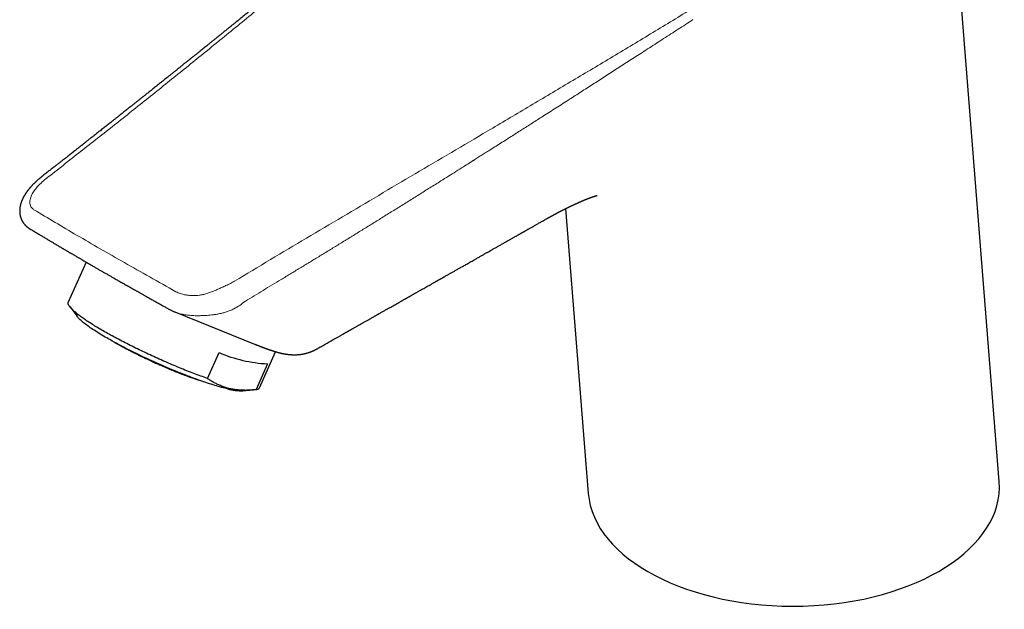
# Model space of a CAD drawing. Header units: millimetres. Extents: x 8 to 532, y 12 to 403.
# Tile 12 of 45: x 406 to 519, y 72 to 140. Entities that reach past the tile are written whole.
import ezdxf

# ---------------------------------------------------------------- set-up
doc = ezdxf.new("R2010")
doc.units = ezdxf.units.MM

msp = doc.modelspace()

# ---------------------------------------------------------------- linework, layer by layer
at = {"color": 7, "linetype": 'Continuous', "lineweight": 30}
for p, q in [((517.97, 86.65), (511.82, 164.38)), ((468.33, 117.93), (470.92, 85.3)), ((413.42, 111.8), (411.37, 107.23)), ((411.54, 106.7), (412.37, 105.59)), ((423.56, 106.1), (432.71, 102.41)), ((416.65, 102.62), (416.68, 102.61)), ((433.26, 97.4), (435.12, 101.54)), ((427.31, 98.47), (428.64, 101.43)), ((434.2, 100.15), (432.87, 97.19)), ((431.37, 97.06), (432.53, 97.15))]:
    msp.add_line(p, q, dxfattribs=at)
at = {"color": 7, "linetype": 'Continuous', "lineweight": 30, "flags": 128}
for points in [[(427.31, 98.47), (427.12, 98.54), (426.93, 98.61), (426.74, 98.68), (426.54, 98.75), (426.35, 98.82), (426.15, 98.89), (425.95, 98.97), (425.75, 99.04), (425.55, 99.12), (425.35, 99.2), (425.14, 99.28), (424.94, 99.36), (424.73, 99.44), (424.52, 99.53), (424.31, 99.61), (424.11, 99.7), (423.9, 99.78), (423.69, 99.87), (423.48, 99.96), (423.26, 100.05), (423.05, 100.14), (422.84, 100.23), (422.63, 100.32), (422.42, 100.41), (422.21, 100.51), (421.99, 100.6), (421.78, 100.69), (421.57, 100.79), (421.36, 100.88), (421.15, 100.98), (420.94, 101.08), (420.73, 101.17), (420.52, 101.27), (420.31, 101.37), (420.1, 101.47), (419.89, 101.56), (419.69, 101.66), (419.48, 101.76), (419.28, 101.86), (419.07, 101.96), (418.87, 102.06), (418.67, 102.16), (418.47, 102.26), (418.27, 102.36), (418.08, 102.46), (417.88, 102.56), (417.69, 102.66), (417.5, 102.76), (417.31, 102.86), (417.12, 102.96), (416.94, 103.05), (416.75, 103.15), (416.57, 103.25), (416.39, 103.35), (416.21, 103.45), (416.04, 103.54), (415.87, 103.64), (415.7, 103.74), (415.53, 103.83), (415.36, 103.93), (415.2, 104.02), (415.04, 104.11), (414.88, 104.21), (414.73, 104.3), (414.58, 104.39), (414.43, 104.48), (414.28, 104.57), (414.14, 104.66), (414, 104.75), (413.86, 104.84), (413.73, 104.92), (413.6, 105.01), (413.47, 105.09), (413.35, 105.18), (413.23, 105.26), (413.11, 105.34), (413, 105.42), (412.89, 105.5), (412.78, 105.58), (412.68, 105.65), (412.58, 105.73), (412.48, 105.8), (412.39, 105.88), (412.3, 105.95), (412.22, 106.02), (412.14, 106.09), (412.06, 106.15), (411.98, 106.22), (411.92, 106.28), (411.85, 106.35), (411.79, 106.41), (411.73, 106.47), (411.68, 106.53), (411.63, 106.58), (411.58, 106.64), (411.54, 106.69), (411.5, 106.74), (411.47, 106.79), (411.44, 106.84), (411.41, 106.89), (411.39, 106.94), (411.37, 106.98), (411.36, 107.02), (411.35, 107.06), (411.35, 107.1), (411.35, 107.13), (411.35, 107.17), (411.36, 107.2), (411.37, 107.23), (411.37, 107.23)], [(429.62, 97.28), (429.46, 97.32), (429.29, 97.36), (429.11, 97.41), (428.93, 97.45), (428.74, 97.5), (428.55, 97.56), (428.36, 97.61), (428.16, 97.67), (427.96, 97.74), (427.75, 97.8), (427.54, 97.87), (427.33, 97.94), (427.11, 98.01), (426.89, 98.09), (426.66, 98.16), (426.43, 98.24), (426.2, 98.33), (425.97, 98.41), (425.73, 98.5), (425.49, 98.59), (425.25, 98.68), (425, 98.77), (424.76, 98.87), (424.51, 98.96), (424.26, 99.06), (424.01, 99.16), (423.76, 99.27), (423.5, 99.37), (423.25, 99.47), (422.99, 99.58), (422.74, 99.69), (422.48, 99.8), (422.22, 99.91), (421.97, 100.02), (421.71, 100.14), (421.45, 100.25), (421.19, 100.37), (420.94, 100.48), (420.68, 100.6), (420.43, 100.72), (420.18, 100.84), (419.92, 100.96), (419.67, 101.08), (419.42, 101.2), (419.18, 101.32), (418.93, 101.44), (418.69, 101.56), (418.45, 101.68), (418.21, 101.8), (417.97, 101.92), (417.74, 102.04), (417.51, 102.16), (417.28, 102.28), (417.06, 102.4), (416.84, 102.52), (416.62, 102.64), (416.41, 102.76), (416.2, 102.88), (416, 102.99), (415.79, 103.11), (415.6, 103.22), (415.4, 103.33), (415.22, 103.45), (415.03, 103.56), (414.86, 103.67), (414.68, 103.78), (414.51, 103.88), (414.35, 103.99), (414.19, 104.09), (414.04, 104.19), (413.89, 104.29), (413.75, 104.39), (413.61, 104.49), (413.48, 104.58), (413.36, 104.68), (413.24, 104.77), (413.13, 104.86), (413.02, 104.94), (412.92, 105.03), (412.83, 105.11), (412.74, 105.19), (412.66, 105.26), (412.58, 105.34), (412.52, 105.41), (412.45, 105.48), (412.4, 105.55), (412.37, 105.59)]]:
    msp.add_lwpolyline(points, dxfattribs=at)
at = {"color": 7, "linetype": 'Continuous', "lineweight": 30}
for centre, radius, start, end in [((434.97, 116.15), 16.02, 246.7255, 267.2291), ((431.3, 103.44), 6.39, 254.7955, 270.6122), ((432.85, 97.68), 0.495, 272.1891, 325.7411)]:
    msp.add_arc(centre, radius, start, end, dxfattribs=at)
msp.add_ellipse((494.45, 85.97), major_axis=(23.55, 0.08), ratio=0.577279, start_param=3.185385, end_param=6.326977, dxfattribs=at)
for points, knots in [([(452.65, 157.42), (452.51, 157.3), (452.23, 157.07), (451.81, 156.72), (451.39, 156.38), (450.99, 156.04), (450.59, 155.71), (450.2, 155.39), (449.82, 155.07), (449.44, 154.76), (449.07, 154.46), (448.71, 154.15), (448.34, 153.85), (447.99, 153.56), (447.63, 153.27), (447.29, 152.98), (446.95, 152.7), (446.62, 152.43), (446.3, 152.16), (445.98, 151.9), (445.66, 151.64), (445.36, 151.39), (445.05, 151.14), (444.75, 150.89), (444.42, 150.61), (444.06, 150.31), (443.66, 149.99), (443.27, 149.67), (442.89, 149.35), (442.51, 149.04), (442.13, 148.73), (441.76, 148.43), (441.4, 148.13), (441.13, 147.91), (440.95, 147.76), (440.86, 147.68), (440.77, 147.61), (440.68, 147.54), (440.6, 147.47), (440.53, 147.41), (440.45, 147.35), (440.38, 147.29), (440.31, 147.24), (440.25, 147.18), (440.18, 147.13), (440.13, 147.09), (440.09, 147.05), (440.06, 147.03), (440.03, 147.01), (440.01, 146.99), (439.99, 146.97), (439.96, 146.95), (439.93, 146.93), (439.9, 146.9), (439.87, 146.87), (439.82, 146.83), (439.76, 146.78), (439.69, 146.73), (439.62, 146.67), (439.54, 146.6), (439.46, 146.54), (439.37, 146.46), (439.27, 146.38), (439.17, 146.3), (439.07, 146.22), (438.96, 146.12), (438.84, 146.03), (438.72, 145.93), (438.6, 145.83), (438.46, 145.72), (438.31, 145.59), (438.14, 145.46), (437.97, 145.32), (437.81, 145.18), (437.65, 145.06), (437.5, 144.93), (437.35, 144.81), (437.15, 144.65), (436.92, 144.46), (436.66, 144.25), (436.4, 144.04), (436.15, 143.83), (435.91, 143.63), (435.67, 143.44), (435.43, 143.25), (435.21, 143.06), (434.99, 142.89), (434.78, 142.71), (434.58, 142.55), (434.4, 142.41), (434.24, 142.27), (434.07, 142.14), (433.92, 142.01), (433.77, 141.89), (433.62, 141.77), (433.49, 141.66), (433.35, 141.55), (433.21, 141.43), (433.06, 141.31), (432.9, 141.19), (432.74, 141.06), (432.58, 140.92), (432.4, 140.78), (432.21, 140.62), (432.01, 140.46), (431.8, 140.29), (431.58, 140.12), (431.36, 139.93), (431.13, 139.75), (430.9, 139.56), (430.67, 139.37), (430.43, 139.18), (430.2, 138.99), (429.95, 138.8), (429.71, 138.59), (429.48, 138.41), (429.28, 138.25), (429.11, 138.12), (428.95, 137.98), (428.79, 137.86), (428.64, 137.74), (428.5, 137.62), (428.36, 137.51), (428.23, 137.4), (428.1, 137.29), (427.96, 137.18), (427.82, 137.07), (427.69, 136.97), (427.57, 136.87), (427.46, 136.78), (427.36, 136.7), (427.27, 136.63), (427.19, 136.56), (427.11, 136.5), (427.04, 136.45), (426.98, 136.4), (426.92, 136.35), (426.87, 136.3), (426.81, 136.26), (426.75, 136.21), (426.69, 136.16), (426.63, 136.11), (426.56, 136.06), (426.5, 136), (426.43, 135.95), (426.35, 135.89), (426.27, 135.82), (426.18, 135.75), (426.09, 135.68), (426, 135.6), (425.89, 135.52), (425.77, 135.42), (425.63, 135.31), (425.49, 135.19), (425.35, 135.08), (425.21, 134.97), (425.07, 134.86), (424.92, 134.74), (424.77, 134.62), (424.62, 134.5), (424.46, 134.37), (424.3, 134.24), (424.14, 134.11), (423.98, 133.98), (423.81, 133.84), (423.61, 133.68), (423.38, 133.5), (423.13, 133.3), (422.88, 133.1), (422.64, 132.91), (422.41, 132.73), (422.18, 132.54), (421.94, 132.35), (421.71, 132.16), (421.48, 131.98), (421.26, 131.81), (421.05, 131.64), (420.85, 131.48), (420.65, 131.32), (420.47, 131.18), (420.3, 131.04), (420.14, 130.91), (419.98, 130.79), (419.83, 130.67), (419.7, 130.56), (419.57, 130.46), (419.45, 130.36), (419.33, 130.27), (419.2, 130.17), (419.07, 130.06), (418.94, 129.96), (418.8, 129.84), (418.64, 129.72), (418.48, 129.59), (418.31, 129.46), (418.14, 129.32), (417.95, 129.17), (417.75, 129.01), (417.53, 128.84), (417.31, 128.66), (417.07, 128.47), (416.83, 128.28), (416.59, 128.09), (416.35, 127.9), (416.13, 127.73), (415.92, 127.56), (415.71, 127.39), (415.5, 127.23), (415.29, 127.06), (415.09, 126.9), (414.89, 126.75), (414.7, 126.6), (414.52, 126.46), (414.35, 126.32), (414.18, 126.18), (414.01, 126.05), (413.86, 125.93), (413.7, 125.81), (413.55, 125.69), (413.4, 125.57), (413.26, 125.46), (413.12, 125.35), (413.01, 125.26), (412.91, 125.18), (412.82, 125.12), (412.74, 125.05), (412.66, 124.99), (412.57, 124.91), (412.45, 124.83), (412.33, 124.73), (412.22, 124.64), (412.13, 124.57), (412.05, 124.51), (411.98, 124.46), (411.92, 124.4), (411.86, 124.36), (411.81, 124.32), (411.78, 124.29), (411.75, 124.27), (411.72, 124.25), (411.7, 124.23), (411.68, 124.22), (411.66, 124.2), (411.64, 124.18), (411.61, 124.16), (411.57, 124.13), (411.52, 124.09), (411.47, 124.05), (411.41, 124), (411.34, 123.95), (411.27, 123.89), (411.19, 123.83), (411.1, 123.76), (411, 123.68), (410.9, 123.6), (410.78, 123.51), (410.66, 123.42), (410.53, 123.32), (410.4, 123.21), (410.25, 123.1), (410.1, 122.98), (409.95, 122.86), (409.78, 122.73), (409.61, 122.59), (409.43, 122.45), (409.25, 122.31), (409.07, 122.17), (408.88, 122.02), (408.68, 121.87), (408.55, 121.76), (408.48, 121.71)], [0, 0, 0, 0, 0.009665, 0.019186, 0.028563, 0.037795, 0.046882, 0.055667, 0.064312, 0.072818, 0.081185, 0.089579, 0.097828, 0.105932, 0.113891, 0.121705, 0.129374, 0.136898, 0.144277, 0.151511, 0.1586, 0.165561, 0.17244, 0.179241, 0.185963, 0.195079, 0.204047, 0.212867, 0.22154, 0.230218, 0.238742, 0.247114, 0.255332, 0.263397, 0.265588, 0.267732, 0.269769, 0.271697, 0.273517, 0.275229, 0.276833, 0.278329, 0.280055, 0.281611, 0.282995, 0.284209, 0.285251, 0.285889, 0.286441, 0.286905, 0.287376, 0.287939, 0.288584, 0.289319, 0.290144, 0.291056, 0.29247, 0.294007, 0.295669, 0.297454, 0.299363, 0.301396, 0.303553, 0.305833, 0.308238, 0.310766, 0.31337, 0.316093, 0.318935, 0.321897, 0.325466, 0.329193, 0.33308, 0.337126, 0.340417, 0.343806, 0.347293, 0.3508, 0.356938, 0.362918, 0.368739, 0.374402, 0.380016, 0.385465, 0.390749, 0.395868, 0.400821, 0.40561, 0.410233, 0.414142, 0.417926, 0.421582, 0.425112, 0.428516, 0.431793, 0.434944, 0.437971, 0.441186, 0.444539, 0.448029, 0.451658, 0.455424, 0.459328, 0.463745, 0.468325, 0.473069, 0.477978, 0.48305, 0.488287, 0.493687, 0.498782, 0.504014, 0.509384, 0.514892, 0.520538, 0.526321, 0.53024, 0.534043, 0.537719, 0.541269, 0.544693, 0.547933, 0.551051, 0.554047, 0.556922, 0.560185, 0.563276, 0.566195, 0.568941, 0.571514, 0.573915, 0.575855, 0.577666, 0.579347, 0.580899, 0.582321, 0.583615, 0.584869, 0.586147, 0.587512, 0.588905, 0.590324, 0.59177, 0.593247, 0.594824, 0.596524, 0.598346, 0.600291, 0.602358, 0.604549, 0.606861, 0.609745, 0.612798, 0.616022, 0.619416, 0.62243, 0.625566, 0.628825, 0.632206, 0.63571, 0.639336, 0.642868, 0.646509, 0.650259, 0.654117, 0.658073, 0.663895, 0.669579, 0.675127, 0.680537, 0.68581, 0.690946, 0.696393, 0.701676, 0.706797, 0.711754, 0.716547, 0.721178, 0.725645, 0.729597, 0.733412, 0.737089, 0.740629, 0.744033, 0.747299, 0.749989, 0.752635, 0.755371, 0.758204, 0.761134, 0.764161, 0.767284, 0.770831, 0.774496, 0.778277, 0.782176, 0.786191, 0.790983, 0.795932, 0.801038, 0.8063, 0.811719, 0.817295, 0.823027, 0.827641, 0.832352, 0.83716, 0.841983, 0.846667, 0.851207, 0.855604, 0.859856, 0.863965, 0.867931, 0.871752, 0.87543, 0.878964, 0.882354, 0.885918, 0.889307, 0.892523, 0.895564, 0.898432, 0.900369, 0.902218, 0.903996, 0.905839, 0.907781, 0.910473, 0.913333, 0.916361, 0.917938, 0.919557, 0.921165, 0.922643, 0.923987, 0.925198, 0.925849, 0.926453, 0.927011, 0.927522, 0.927987, 0.928421, 0.928928, 0.929529, 0.93043, 0.931482, 0.932687, 0.934043, 0.935552, 0.937212, 0.939024, 0.940988, 0.943208, 0.945595, 0.948149, 0.95087, 0.953757, 0.956811, 0.960032, 0.96342, 0.966974, 0.970695, 0.974583, 0.978638, 0.982614, 0.986738, 0.99101, 0.995431, 1, 1, 1, 1]), ([(408.48, 121.71), (408.47, 121.7), (408.44, 121.68), (408.4, 121.65), (408.37, 121.62), (408.34, 121.59), (408.3, 121.56), (408.26, 121.53), (408.22, 121.49), (408.17, 121.46), (408.13, 121.42), (408.08, 121.38), (408.03, 121.34), (407.97, 121.29), (407.9, 121.23), (407.82, 121.16), (407.74, 121.09), (407.67, 121.03), (407.61, 120.97), (407.55, 120.91), (407.49, 120.85), (407.42, 120.79), (407.35, 120.71), (407.28, 120.65), (407.23, 120.58), (407.18, 120.53), (407.13, 120.48), (407.09, 120.43), (407.05, 120.39), (407.02, 120.35), (406.99, 120.32), (406.97, 120.29), (406.94, 120.27), (406.93, 120.25), (406.91, 120.23), (406.89, 120.21), (406.88, 120.18), (406.85, 120.16), (406.83, 120.13), (406.8, 120.09), (406.76, 120.05), (406.73, 120), (406.7, 119.96), (406.67, 119.92), (406.66, 119.9), (406.64, 119.88), (406.63, 119.86), (406.61, 119.84), (406.59, 119.81), (406.56, 119.78), (406.54, 119.75), (406.52, 119.72), (406.51, 119.7), (406.5, 119.68), (406.48, 119.65), (406.47, 119.63), (406.45, 119.61), (406.43, 119.58), (406.41, 119.55), (406.39, 119.52), (406.38, 119.49), (406.36, 119.46), (406.34, 119.42), (406.32, 119.39), (406.29, 119.35), (406.27, 119.31), (406.25, 119.28), (406.24, 119.24), (406.22, 119.21), (406.2, 119.17), (406.18, 119.13), (406.16, 119.09), (406.14, 119.05), (406.12, 119.01), (406.1, 118.96), (406.07, 118.9), (406.04, 118.82), (406, 118.72), (405.97, 118.62), (405.94, 118.53), (405.92, 118.45), (405.9, 118.4), (405.89, 118.37), (405.89, 118.34), (405.88, 118.3), (405.87, 118.27), (405.86, 118.24), (405.86, 118.21), (405.85, 118.18), (405.85, 118.16), (405.85, 118.13), (405.84, 118.11), (405.84, 118.08), (405.83, 118.05), (405.83, 118.01), (405.82, 117.97), (405.82, 117.93), (405.81, 117.88), (405.81, 117.83), (405.81, 117.79), (405.81, 117.76), (405.81, 117.74), (405.81, 117.72), (405.81, 117.7), (405.81, 117.68), (405.81, 117.66), (405.81, 117.64), (405.81, 117.61), (405.81, 117.6), (405.81, 117.58), (405.81, 117.56), (405.81, 117.54), (405.81, 117.51), (405.81, 117.48), (405.82, 117.45), (405.82, 117.42), (405.82, 117.39), (405.82, 117.37), (405.83, 117.35), (405.83, 117.33), (405.83, 117.3), (405.84, 117.28), (405.84, 117.25), (405.84, 117.23), (405.85, 117.22), (405.85, 117.2), (405.85, 117.17), (405.86, 117.15), (405.86, 117.12), (405.87, 117.1), (405.87, 117.08), (405.88, 117.06), (405.89, 117.03), (405.89, 117.01), (405.9, 116.98), (405.91, 116.96), (405.91, 116.94), (405.92, 116.92), (405.93, 116.89), (405.94, 116.86), (405.95, 116.82), (405.96, 116.79), (405.97, 116.77), (405.99, 116.74), (406, 116.7), (406.02, 116.67), (406.03, 116.64), (406.05, 116.61), (406.06, 116.57), (406.08, 116.53), (406.1, 116.5), (406.12, 116.47), (406.14, 116.43), (406.17, 116.39), (406.19, 116.35), (406.22, 116.31), (406.24, 116.28), (406.26, 116.25), (406.28, 116.22), (406.3, 116.2), (406.32, 116.18), (406.34, 116.16), (406.35, 116.14), (406.37, 116.12), (406.39, 116.1), (406.41, 116.08), (406.43, 116.05), (406.45, 116.03), (406.48, 116), (406.51, 115.98), (406.53, 115.95), (406.56, 115.93), (406.58, 115.9), (406.61, 115.88), (406.63, 115.86), (406.65, 115.85), (406.67, 115.83), (406.69, 115.82), (406.71, 115.8), (406.74, 115.77), (406.77, 115.75), (406.8, 115.73), (406.83, 115.72), (406.85, 115.7), (406.87, 115.68), (406.9, 115.67), (406.93, 115.64), (406.96, 115.63), (406.97, 115.62)], [0, 0, 0, 0, 0.006479, 0.012077, 0.017014, 0.022093, 0.027388, 0.034639, 0.041826, 0.048606, 0.057065, 0.065103, 0.07289, 0.080855, 0.095516, 0.109095, 0.122359, 0.135783, 0.145155, 0.155565, 0.166976, 0.179325, 0.192534, 0.206514, 0.216309, 0.226318, 0.235696, 0.244177, 0.251801, 0.258639, 0.264752, 0.269693, 0.274076, 0.277915, 0.281334, 0.28485, 0.288531, 0.292849, 0.298615, 0.30544, 0.313027, 0.32122, 0.330048, 0.334718, 0.338489, 0.341407, 0.344551, 0.34835, 0.354186, 0.360013, 0.365626, 0.369758, 0.373579, 0.377037, 0.380265, 0.384035, 0.38844, 0.392699, 0.398151, 0.403022, 0.407711, 0.412754, 0.418235, 0.424233, 0.43032, 0.436527, 0.442631, 0.448039, 0.453026, 0.459904, 0.466226, 0.472184, 0.478172, 0.484262, 0.491467, 0.499714, 0.513907, 0.52953, 0.543712, 0.557844, 0.571244, 0.576411, 0.581158, 0.585557, 0.589991, 0.594675, 0.600077, 0.604129, 0.60763, 0.610707, 0.614379, 0.618665, 0.622316, 0.624909, 0.63197, 0.637315, 0.642358, 0.649556, 0.657017, 0.664003, 0.667265, 0.669694, 0.671901, 0.674344, 0.677095, 0.680296, 0.683721, 0.686927, 0.689559, 0.691675, 0.693733, 0.696796, 0.700891, 0.705537, 0.708913, 0.71297, 0.717705, 0.721174, 0.724049, 0.726286, 0.729218, 0.733088, 0.736663, 0.739272, 0.741677, 0.744226, 0.747359, 0.751313, 0.754881, 0.757645, 0.760247, 0.763103, 0.766754, 0.770579, 0.774051, 0.777005, 0.779771, 0.782775, 0.786188, 0.791177, 0.795988, 0.799784, 0.803584, 0.808, 0.812824, 0.817642, 0.822232, 0.826656, 0.83188, 0.837571, 0.842838, 0.847209, 0.852756, 0.859183, 0.865687, 0.871336, 0.875635, 0.880655, 0.88545, 0.889756, 0.89355, 0.896164, 0.898808, 0.902179, 0.905991, 0.909359, 0.913186, 0.917729, 0.923074, 0.927595, 0.930775, 0.935161, 0.941184, 0.945134, 0.948219, 0.950931, 0.953824, 0.9569, 0.961249, 0.965991, 0.970683, 0.974666, 0.978207, 0.982167, 0.985103, 0.989044, 0.994004, 1, 1, 1, 1]), ([(466.34, 116.87), (466.35, 116.88), (466.38, 116.9), (466.44, 116.93), (466.5, 116.97), (466.56, 117), (466.61, 117.03), (466.65, 117.05), (466.68, 117.07), (466.71, 117.08), (466.74, 117.1), (466.77, 117.12), (466.8, 117.13), (466.84, 117.15), (466.88, 117.17), (466.92, 117.19), (466.95, 117.22), (466.99, 117.23), (467.03, 117.25), (467.07, 117.28), (467.11, 117.3), (467.16, 117.33), (467.19, 117.34), (467.23, 117.36), (467.26, 117.38), (467.3, 117.4), (467.34, 117.42), (467.38, 117.45), (467.42, 117.47), (467.46, 117.49), (467.51, 117.51), (467.55, 117.54), (467.6, 117.56), (467.64, 117.58), (467.68, 117.6), (467.72, 117.62), (467.76, 117.64), (467.8, 117.66), (467.83, 117.68), (467.87, 117.7), (467.91, 117.72), (467.94, 117.74), (467.98, 117.76), (468.03, 117.78), (468.07, 117.8), (468.1, 117.82), (468.14, 117.84), (468.17, 117.85), (468.21, 117.87), (468.25, 117.89), (468.29, 117.91), (468.32, 117.93), (468.35, 117.94), (468.38, 117.96), (468.4, 117.97), (468.43, 117.98), (468.45, 117.99), (468.47, 118), (468.5, 118.02), (468.53, 118.03), (468.55, 118.04), (468.58, 118.06), (468.6, 118.07), (468.63, 118.08), (468.65, 118.09), (468.68, 118.1), (468.71, 118.12), (468.74, 118.13), (468.77, 118.15), (468.81, 118.17), (468.84, 118.18), (468.87, 118.2), (468.9, 118.21), (468.93, 118.23), (468.95, 118.24), (468.98, 118.25), (469, 118.26), (469.02, 118.27), (469.04, 118.28), (469.07, 118.29), (469.09, 118.3), (469.12, 118.31), (469.13, 118.32), (469.15, 118.33), (469.17, 118.34), (469.19, 118.35), (469.22, 118.36), (469.24, 118.37), (469.26, 118.38), (469.27, 118.39), (469.29, 118.39), (469.3, 118.4), (469.32, 118.41), (469.34, 118.42), (469.37, 118.43), (469.4, 118.45), (469.43, 118.46), (469.46, 118.47), (469.48, 118.48), (469.5, 118.49), (469.53, 118.51), (469.56, 118.52), (469.59, 118.53), (469.61, 118.54), (469.64, 118.55), (469.66, 118.56), (469.68, 118.57), (469.7, 118.58), (469.73, 118.59), (469.75, 118.61), (469.78, 118.62), (469.8, 118.63), (469.84, 118.64), (469.87, 118.66), (469.91, 118.68), (469.95, 118.69), (469.98, 118.71), (470.02, 118.72), (470.05, 118.74), (470.08, 118.75), (470.11, 118.76), (470.13, 118.77), (470.15, 118.78), (470.18, 118.79), (470.2, 118.8), (470.23, 118.81), (470.26, 118.83), (470.29, 118.84), (470.32, 118.85), (470.34, 118.86), (470.37, 118.87), (470.4, 118.89), (470.43, 118.9), (470.46, 118.91), (470.5, 118.93), (470.54, 118.94), (470.58, 118.96), (470.61, 118.97), (470.65, 118.99), (470.68, 119), (470.72, 119.02), (470.75, 119.03), (470.79, 119.04), (470.82, 119.06), (470.86, 119.07), (470.89, 119.09), (470.92, 119.1), (470.95, 119.11), (470.97, 119.12), (470.99, 119.12), (471.01, 119.13), (471.03, 119.14), (471.04, 119.14), (471.06, 119.15), (471.07, 119.15), (471.09, 119.16), (471.1, 119.17), (471.12, 119.17), (471.13, 119.18), (471.15, 119.18), (471.16, 119.19), (471.17, 119.19), (471.18, 119.19), (471.19, 119.2), (471.21, 119.2), (471.22, 119.21), (471.23, 119.21), (471.24, 119.21), (471.24, 119.22), (471.25, 119.22), (471.26, 119.22), (471.27, 119.23), (471.28, 119.23), (471.3, 119.24), (471.31, 119.24), (471.32, 119.24), (471.33, 119.25), (471.34, 119.25), (471.35, 119.25), (471.36, 119.26), (471.37, 119.26), (471.38, 119.27), (471.39, 119.27), (471.4, 119.27), (471.41, 119.28), (471.42, 119.28), (471.43, 119.28), (471.44, 119.29), (471.46, 119.29), (471.47, 119.3), (471.48, 119.3), (471.49, 119.3), (471.5, 119.31), (471.52, 119.32), (471.54, 119.32), (471.55, 119.32), (471.56, 119.33), (471.58, 119.33), (471.6, 119.34), (471.62, 119.35), (471.65, 119.36), (471.67, 119.36), (471.69, 119.37), (471.71, 119.38), (471.72, 119.38), (471.74, 119.38), (471.74, 119.39), (471.75, 119.39), (471.76, 119.39), (471.77, 119.4), (471.78, 119.4), (471.79, 119.4), (471.8, 119.4), (471.81, 119.41), (471.82, 119.41), (471.83, 119.41), (471.84, 119.42), (471.85, 119.42), (471.86, 119.42), (471.87, 119.42), (471.87, 119.43), (471.88, 119.43), (471.89, 119.43), (471.89, 119.43), (471.9, 119.43), (471.9, 119.43), (471.9, 119.43), (471.91, 119.43), (471.91, 119.43), (471.91, 119.44), (471.91, 119.44), (471.92, 119.44), (471.92, 119.44), (471.92, 119.44), (471.92, 119.44), (471.92, 119.44), (471.92, 119.44), (471.93, 119.44), (471.93, 119.44), (471.93, 119.44), (471.93, 119.44), (471.93, 119.44)], [0, 0, 0, 0, 0.0034534, 0.0117875, 0.0193019, 0.0261075, 0.0329803, 0.0367149, 0.0403916, 0.0438678, 0.0471818, 0.0503862, 0.0540024, 0.0582042, 0.0627507, 0.0674075, 0.0718247, 0.0759081, 0.0796354, 0.085129, 0.0907265, 0.0962909, 0.0999469, 0.1035786, 0.1077983, 0.1126566, 0.1175923, 0.1222868, 0.1266046, 0.1319501, 0.1372895, 0.1425859, 0.1478801, 0.1524708, 0.1575055, 0.1626813, 0.1676962, 0.1720402, 0.1761697, 0.1804219, 0.1844818, 0.1889775, 0.1940311, 0.1993409, 0.2042202, 0.208578, 0.2126683, 0.2166113, 0.2208122, 0.225581, 0.2309141, 0.2352428, 0.2388515, 0.2419347, 0.2448883, 0.2478863, 0.2504484, 0.2532538, 0.2565048, 0.2602004, 0.263671, 0.2670646, 0.2699407, 0.2726999, 0.2755599, 0.2788985, 0.2825815, 0.2862971, 0.2912901, 0.2954139, 0.2993761, 0.3038921, 0.3072855, 0.3109768, 0.3143573, 0.3171306, 0.3197437, 0.3227318, 0.3258284, 0.3290013, 0.3322378, 0.3352992, 0.3378698, 0.3399003, 0.3423441, 0.3453134, 0.3487007, 0.3516526, 0.3539849, 0.3557473, 0.3576816, 0.3597929, 0.3620819, 0.3647716, 0.3680364, 0.3723584, 0.377079, 0.38081, 0.3835956, 0.3868459, 0.3907627, 0.3946163, 0.3982003, 0.4019585, 0.4053521, 0.4083748, 0.4110873, 0.4141658, 0.417716, 0.4213482, 0.4248487, 0.4282339, 0.4333233, 0.438839, 0.4443499, 0.449646, 0.4550535, 0.4597862, 0.4647245, 0.4696073, 0.4738257, 0.477356, 0.4802219, 0.4832315, 0.4870386, 0.4916421, 0.4964221, 0.5007518, 0.5052007, 0.5091502, 0.5133533, 0.5179629, 0.5229784, 0.5283988, 0.5342232, 0.5410605, 0.5477312, 0.5540094, 0.5598963, 0.5653931, 0.5718398, 0.5777748, 0.583813, 0.5900418, 0.5964502, 0.6029642, 0.6095697, 0.6133183, 0.6171162, 0.6209634, 0.6248492, 0.6284643, 0.6316664, 0.6345783, 0.6372234, 0.640287, 0.6437624, 0.6471423, 0.6501038, 0.6526473, 0.6549598, 0.6570676, 0.6594743, 0.6621794, 0.6651259, 0.667764, 0.669921, 0.6716484, 0.6730313, 0.6747135, 0.6768761, 0.6794889, 0.6824537, 0.6852487, 0.687797, 0.6900989, 0.6921564, 0.694643, 0.6970648, 0.6995123, 0.7024772, 0.7052214, 0.7081343, 0.7106464, 0.712722, 0.7151545, 0.7181428, 0.7215079, 0.724596, 0.727348, 0.7298387, 0.7333465, 0.7374123, 0.742379, 0.7468862, 0.7508217, 0.7543209, 0.7580761, 0.7665991, 0.774589, 0.7812575, 0.7884245, 0.7970086, 0.8047081, 0.8115396, 0.8155812, 0.8194532, 0.8231781, 0.8269855, 0.8313512, 0.8361269, 0.8410396, 0.8476546, 0.8541161, 0.860135, 0.8654317, 0.8715329, 0.8782681, 0.8852079, 0.8921624, 0.8991724, 0.906731, 0.912558, 0.9178145, 0.9228849, 0.9279119, 0.9328967, 0.9378408, 0.9427454, 0.9472076, 0.9516531, 0.9563308, 0.9617975, 0.9672491, 0.9723993, 0.9775279, 0.9829165, 0.9881589, 0.9926751, 0.9968565, 1, 1, 1, 1]), ([(439.85, 101.86), (439.86, 101.87), (439.91, 101.89), (439.98, 101.94), (440.08, 101.99), (440.18, 102.05), (440.42, 102.18), (440.94, 102.48), (441.47, 102.78), (441.87, 103.01), (442.02, 103.09), (442.16, 103.17), (442.31, 103.25), (442.44, 103.33), (442.57, 103.4), (442.69, 103.47), (442.8, 103.53), (442.89, 103.59), (442.98, 103.63), (443.05, 103.68), (443.13, 103.72), (443.19, 103.76), (443.26, 103.79), (443.32, 103.83), (443.38, 103.86), (443.43, 103.89), (443.5, 103.93), (443.57, 103.97), (443.64, 104.01), (443.72, 104.06), (443.81, 104.11), (443.9, 104.16), (444, 104.21), (444.11, 104.28), (444.23, 104.35), (444.37, 104.42), (444.5, 104.49), (444.62, 104.56), (444.73, 104.63), (444.83, 104.68), (444.93, 104.74), (445.02, 104.79), (445.12, 104.85), (445.24, 104.92), (445.37, 104.99), (445.53, 105.08), (445.67, 105.16), (445.81, 105.24), (445.94, 105.31), (446.06, 105.38), (446.18, 105.45), (446.29, 105.51), (446.4, 105.57), (446.5, 105.63), (446.6, 105.69), (446.7, 105.74), (446.79, 105.8), (446.88, 105.85), (446.98, 105.9), (447.08, 105.96), (447.19, 106.02), (447.32, 106.1), (447.47, 106.18), (447.63, 106.27), (447.82, 106.38), (448.05, 106.51), (448.3, 106.65), (448.57, 106.8), (448.83, 106.95), (449.1, 107.1), (449.31, 107.23), (449.48, 107.32), (449.59, 107.38), (449.69, 107.44), (449.79, 107.5), (449.88, 107.55), (449.96, 107.59), (450.02, 107.63), (450.08, 107.66), (450.13, 107.69), (450.17, 107.71), (450.22, 107.74), (450.28, 107.77), (450.35, 107.81), (450.44, 107.86), (450.54, 107.92), (450.64, 107.98), (450.76, 108.04), (450.87, 108.11), (450.98, 108.17), (451.09, 108.23), (451.2, 108.3), (451.32, 108.36), (451.44, 108.43), (451.61, 108.53), (451.83, 108.65), (452.08, 108.79), (452.33, 108.93), (452.57, 109.07), (452.78, 109.19), (452.96, 109.29), (453.11, 109.38), (453.26, 109.46), (453.4, 109.54), (453.52, 109.61), (453.61, 109.66), (453.7, 109.71), (453.78, 109.76), (453.85, 109.8), (453.91, 109.83), (453.96, 109.86), (454, 109.88), (454.05, 109.91), (454.09, 109.93), (454.13, 109.95), (454.19, 109.99), (454.26, 110.03), (454.35, 110.08), (454.45, 110.13), (454.55, 110.19), (454.66, 110.26), (454.78, 110.32), (454.9, 110.39), (455.02, 110.46), (455.15, 110.54), (455.29, 110.61), (455.44, 110.7), (455.59, 110.78), (455.74, 110.87), (455.91, 110.96), (456.08, 111.06), (456.25, 111.16), (456.43, 111.26), (456.62, 111.37), (456.81, 111.47), (457.02, 111.59), (457.24, 111.72), (457.49, 111.86), (457.74, 112), (457.97, 112.13), (458.17, 112.24), (458.34, 112.34), (458.5, 112.43), (458.66, 112.52), (458.82, 112.61), (458.96, 112.69), (459.1, 112.77), (459.23, 112.85), (459.36, 112.92), (459.6, 113.05), (459.91, 113.23), (460.28, 113.44), (460.6, 113.62), (460.92, 113.8), (461.24, 113.99), (461.58, 114.17), (461.84, 114.33), (462.04, 114.44), (462.17, 114.51), (462.3, 114.59), (462.43, 114.66), (462.55, 114.73), (462.67, 114.79), (462.78, 114.86), (462.88, 114.91), (462.98, 114.97), (463.07, 115.02), (463.16, 115.07), (463.24, 115.12), (463.31, 115.16), (463.36, 115.19), (463.41, 115.21), (463.46, 115.24), (463.51, 115.27), (463.57, 115.31), (463.65, 115.35), (463.73, 115.39), (463.81, 115.44), (463.91, 115.5), (464.02, 115.56), (464.13, 115.62), (464.24, 115.68), (464.36, 115.75), (464.49, 115.82), (464.62, 115.9), (464.76, 115.98), (464.91, 116.07), (465.07, 116.15), (465.23, 116.25), (465.4, 116.34), (465.58, 116.44), (465.76, 116.54), (465.95, 116.65), (466.14, 116.76), (466.27, 116.84), (466.34, 116.87)], [0, 0, 0, 0, 0.001793, 0.005103, 0.008656, 0.012453, 0.016493, 0.036026, 0.070921, 0.076474, 0.082027, 0.087581, 0.092982, 0.098118, 0.102989, 0.107595, 0.111936, 0.11516, 0.118221, 0.121118, 0.123851, 0.12642, 0.128826, 0.131068, 0.133249, 0.13542, 0.137814, 0.140431, 0.143272, 0.146336, 0.149563, 0.153004, 0.156662, 0.160473, 0.16575, 0.170791, 0.175593, 0.180158, 0.184485, 0.188204, 0.191744, 0.195365, 0.199156, 0.203117, 0.208562, 0.214299, 0.220328, 0.22514, 0.229951, 0.234588, 0.239052, 0.243342, 0.247458, 0.2514, 0.255169, 0.258764, 0.262192, 0.265652, 0.269232, 0.272932, 0.276751, 0.282198, 0.287871, 0.293771, 0.299897, 0.309518, 0.319267, 0.329122, 0.339083, 0.34915, 0.359323, 0.363753, 0.367923, 0.371823, 0.375454, 0.378816, 0.381908, 0.384149, 0.386223, 0.388131, 0.389873, 0.391574, 0.393416, 0.396446, 0.399798, 0.403471, 0.407465, 0.411781, 0.416418, 0.420287, 0.424355, 0.428621, 0.433085, 0.437748, 0.442468, 0.452369, 0.461982, 0.471307, 0.480342, 0.489089, 0.49504, 0.500849, 0.506517, 0.512035, 0.516089, 0.519812, 0.523204, 0.526265, 0.528719, 0.530908, 0.532834, 0.534497, 0.535956, 0.53748, 0.539098, 0.54081, 0.543931, 0.547325, 0.550991, 0.554928, 0.559138, 0.563619, 0.568093, 0.572809, 0.577767, 0.582967, 0.588408, 0.594091, 0.600016, 0.606183, 0.612591, 0.619241, 0.626009, 0.633009, 0.640243, 0.64771, 0.65662, 0.665842, 0.675375, 0.685218, 0.691565, 0.698029, 0.704357, 0.710402, 0.716164, 0.721644, 0.72684, 0.731754, 0.736449, 0.741114, 0.759265, 0.771384, 0.783377, 0.795383, 0.807639, 0.820146, 0.832905, 0.837771, 0.842673, 0.847611, 0.852497, 0.857164, 0.861531, 0.865682, 0.869617, 0.873338, 0.876842, 0.880132, 0.883206, 0.886065, 0.887752, 0.889364, 0.89114, 0.893182, 0.895491, 0.898232, 0.901274, 0.904615, 0.908256, 0.912198, 0.91644, 0.920714, 0.925255, 0.930063, 0.935138, 0.940479, 0.946088, 0.951963, 0.958105, 0.964514, 0.97119, 0.978007, 0.98508, 0.992411, 1, 1, 1, 1]), ([(406.97, 115.62), (407.04, 115.58), (407.18, 115.49), (407.39, 115.37), (407.59, 115.25), (407.79, 115.13), (407.98, 115.01), (408.16, 114.9), (408.34, 114.8), (408.51, 114.7), (408.67, 114.6), (408.83, 114.5), (408.99, 114.41), (409.15, 114.31), (409.31, 114.22), (409.47, 114.12), (409.62, 114.03), (409.76, 113.95), (409.9, 113.87), (410.03, 113.79), (410.16, 113.71), (410.28, 113.64), (410.39, 113.57), (410.5, 113.51), (410.61, 113.44), (410.72, 113.38), (410.82, 113.32), (410.92, 113.26), (411.02, 113.2), (411.13, 113.14), (411.24, 113.07), (411.34, 113.01), (411.44, 112.95), (411.54, 112.89), (411.65, 112.83), (411.76, 112.77), (411.88, 112.7), (412, 112.63), (412.14, 112.55), (412.27, 112.47), (412.42, 112.38), (412.57, 112.3), (412.72, 112.21), (412.88, 112.11), (413.11, 111.98), (413.4, 111.81), (413.76, 111.6), (414.11, 111.4), (414.44, 111.21), (414.76, 111.02), (415.07, 110.84), (415.38, 110.67), (415.69, 110.49), (416, 110.31), (416.32, 110.13), (416.67, 109.93), (417.06, 109.7), (417.5, 109.46), (417.93, 109.21), (418.31, 109), (418.63, 108.82), (418.84, 108.7), (419, 108.61), (419.1, 108.55), (419.21, 108.49), (419.33, 108.42), (419.45, 108.35), (419.58, 108.28), (419.72, 108.2), (419.87, 108.12), (420.02, 108.03), (420.18, 107.94), (420.34, 107.85), (420.52, 107.75), (420.7, 107.65), (420.88, 107.55), (421.08, 107.44), (421.28, 107.32), (421.49, 107.21), (421.72, 107.08), (421.96, 106.95), (422.21, 106.8), (422.48, 106.66), (422.76, 106.5), (422.95, 106.4), (423.04, 106.35)], [0, 0, 0, 0, 0.015262, 0.030117, 0.044567, 0.058612, 0.072255, 0.085496, 0.097613, 0.109376, 0.120784, 0.13184, 0.142543, 0.154072, 0.165165, 0.175821, 0.186041, 0.195827, 0.205179, 0.214097, 0.222582, 0.230634, 0.238314, 0.245762, 0.252985, 0.259984, 0.266757, 0.273307, 0.279632, 0.287266, 0.294546, 0.301473, 0.308047, 0.314273, 0.321024, 0.328255, 0.335966, 0.344156, 0.352827, 0.361977, 0.371043, 0.380534, 0.390452, 0.400777, 0.411144, 0.433935, 0.456244, 0.478073, 0.499423, 0.51876, 0.537714, 0.556579, 0.575443, 0.594305, 0.613168, 0.632031, 0.657969, 0.683717, 0.709141, 0.734243, 0.749823, 0.765277, 0.771314, 0.777337, 0.783596, 0.790225, 0.797372, 0.804906, 0.812828, 0.821136, 0.829833, 0.838919, 0.848394, 0.858259, 0.868515, 0.879162, 0.890201, 0.901632, 0.913458, 0.925679, 0.939579, 0.953959, 0.968822, 0.984168, 1, 1, 1, 1]), ([(423.04, 106.34), (423.08, 106.33), (423.14, 106.29), (423.24, 106.24), (423.32, 106.2), (423.39, 106.17), (423.44, 106.15), (423.48, 106.13), (423.51, 106.12), (423.53, 106.11), (423.55, 106.1), (423.56, 106.1)], [0, 0, 0, 0, 0.2037225, 0.3930247, 0.5677255, 0.6881648, 0.7998657, 0.8520219, 0.9017867, 0.9506233, 1, 1, 1, 1]), ([(416.68, 102.61), (416.73, 102.58), (416.82, 102.53), (416.97, 102.44), (417.11, 102.36), (417.25, 102.29), (417.38, 102.21), (417.51, 102.14), (417.63, 102.08), (417.75, 102.01), (417.87, 101.95), (418, 101.88), (418.12, 101.82), (418.24, 101.76), (418.35, 101.7), (418.45, 101.65), (418.54, 101.6), (418.63, 101.55), (418.71, 101.51), (418.78, 101.48), (418.84, 101.45), (418.9, 101.42), (418.95, 101.39), (419.04, 101.34), (419.17, 101.28), (419.31, 101.21), (419.43, 101.15), (419.53, 101.1), (419.64, 101.05), (419.76, 100.99), (419.88, 100.93), (420.01, 100.87), (420.14, 100.81), (420.28, 100.74), (420.43, 100.67), (420.58, 100.6), (420.74, 100.53), (420.93, 100.44), (421.14, 100.34), (421.37, 100.24), (421.59, 100.14), (421.78, 100.05), (421.96, 99.98), (422.13, 99.9), (422.3, 99.83), (422.47, 99.76), (422.65, 99.68), (422.82, 99.61), (422.98, 99.54), (423.15, 99.47), (423.31, 99.41), (423.47, 99.34), (423.62, 99.28), (423.76, 99.22), (423.88, 99.18), (424, 99.13), (424.1, 99.09), (424.21, 99.05), (424.33, 99), (424.46, 98.95), (424.61, 98.89), (424.77, 98.83), (424.94, 98.77), (425.12, 98.7), (425.31, 98.63), (425.5, 98.57), (425.69, 98.5), (425.89, 98.43), (426.09, 98.36), (426.23, 98.31), (426.3, 98.29), (426.3, 98.29)], [0, 0, 0, 0, 0.018287, 0.03592, 0.052898, 0.069219, 0.084884, 0.099629, 0.11374, 0.127216, 0.140058, 0.154518, 0.168079, 0.18074, 0.192501, 0.203363, 0.213326, 0.222616, 0.230959, 0.238355, 0.244804, 0.250548, 0.256301, 0.26211, 0.278376, 0.29507, 0.30521, 0.315669, 0.326722, 0.338375, 0.350627, 0.363477, 0.376926, 0.390974, 0.405621, 0.420866, 0.436521, 0.451934, 0.475553, 0.498437, 0.520585, 0.538335, 0.555582, 0.572326, 0.588715, 0.605311, 0.622168, 0.639286, 0.655208, 0.671349, 0.6876, 0.703292, 0.718311, 0.732659, 0.744397, 0.755644, 0.7664, 0.776803, 0.787535, 0.802229, 0.817649, 0.833795, 0.8519, 0.870839, 0.890611, 0.911168, 0.93199, 0.954216, 0.976589, 0.999109, 1, 1, 1, 1]), ([(432.71, 102.41), (432.73, 102.4), (432.76, 102.39), (432.81, 102.37), (432.85, 102.35), (432.88, 102.34), (432.91, 102.33), (432.94, 102.32), (432.95, 102.31), (432.97, 102.31), (432.98, 102.3), (432.99, 102.3), (433.01, 102.29), (433.04, 102.28), (433.08, 102.26), (433.13, 102.24), (433.16, 102.23), (433.19, 102.22), (433.21, 102.21), (433.25, 102.2), (433.29, 102.18), (433.33, 102.16), (433.38, 102.14), (433.44, 102.12), (433.48, 102.11), (433.52, 102.09), (433.56, 102.08), (433.59, 102.06), (433.63, 102.05), (433.67, 102.04), (433.7, 102.02), (433.73, 102.01), (433.76, 102), (433.78, 101.99), (433.81, 101.98), (433.83, 101.97), (433.85, 101.97), (433.86, 101.96), (433.89, 101.95), (433.91, 101.94), (433.93, 101.94), (433.95, 101.93), (433.97, 101.92), (433.99, 101.92), (434.01, 101.91), (434.03, 101.9), (434.05, 101.89), (434.07, 101.89), (434.09, 101.88), (434.11, 101.87), (434.13, 101.86), (434.15, 101.86), (434.17, 101.85), (434.19, 101.84), (434.21, 101.84), (434.23, 101.83), (434.25, 101.82), (434.27, 101.82), (434.29, 101.81), (434.31, 101.8), (434.33, 101.79), (434.35, 101.79), (434.37, 101.78), (434.39, 101.77), (434.41, 101.76), (434.43, 101.76), (434.46, 101.75), (434.48, 101.74), (434.5, 101.74), (434.53, 101.73), (434.55, 101.72), (434.57, 101.71), (434.6, 101.7), (434.64, 101.69), (434.7, 101.67), (434.75, 101.65), (434.81, 101.63), (434.86, 101.62), (434.91, 101.6), (434.95, 101.59), (435, 101.58), (435.04, 101.56), (435.08, 101.55), (435.12, 101.54), (435.16, 101.53), (435.2, 101.51), (435.24, 101.5), (435.27, 101.49), (435.31, 101.48), (435.35, 101.47), (435.38, 101.46), (435.42, 101.45), (435.45, 101.44), (435.49, 101.44), (435.52, 101.43), (435.55, 101.42), (435.58, 101.41), (435.62, 101.4), (435.66, 101.39), (435.7, 101.38), (435.73, 101.37), (435.77, 101.37), (435.79, 101.36), (435.81, 101.36), (435.83, 101.35), (435.86, 101.35), (435.89, 101.34), (435.91, 101.33), (435.94, 101.33), (435.96, 101.33), (435.98, 101.32), (436, 101.32), (436.02, 101.31), (436.04, 101.31), (436.06, 101.3), (436.08, 101.3), (436.1, 101.3), (436.12, 101.29), (436.13, 101.29), (436.15, 101.29), (436.17, 101.28), (436.19, 101.28), (436.21, 101.28), (436.22, 101.28), (436.24, 101.27), (436.26, 101.27), (436.28, 101.27), (436.3, 101.26), (436.31, 101.26), (436.33, 101.26), (436.35, 101.26), (436.37, 101.25), (436.39, 101.25), (436.42, 101.25), (436.45, 101.24), (436.48, 101.24), (436.52, 101.23), (436.55, 101.23), (436.58, 101.23), (436.61, 101.22), (436.64, 101.22), (436.68, 101.21), (436.71, 101.21), (436.74, 101.21), (436.77, 101.21), (436.79, 101.2), (436.81, 101.2), (436.84, 101.2), (436.86, 101.2), (436.89, 101.2), (436.93, 101.2), (436.97, 101.19), (437.01, 101.19), (437.05, 101.19), (437.08, 101.19), (437.12, 101.19), (437.14, 101.19), (437.17, 101.19), (437.18, 101.19), (437.2, 101.19), (437.22, 101.19), (437.24, 101.19), (437.26, 101.19), (437.3, 101.19), (437.34, 101.19), (437.39, 101.19), (437.44, 101.19), (437.48, 101.19), (437.55, 101.19), (437.64, 101.2), (437.74, 101.21), (437.84, 101.22), (437.94, 101.23), (438.03, 101.24), (438.12, 101.25), (438.18, 101.27), (438.23, 101.27), (438.25, 101.28), (438.27, 101.28), (438.29, 101.29), (438.32, 101.29), (438.35, 101.3), (438.4, 101.31), (438.45, 101.32), (438.5, 101.33), (438.55, 101.34), (438.6, 101.35), (438.63, 101.36), (438.66, 101.37), (438.69, 101.38), (438.72, 101.39), (438.76, 101.4), (438.81, 101.41), (438.86, 101.43), (438.9, 101.44), (438.95, 101.46), (438.98, 101.47), (439.01, 101.48), (439.05, 101.49), (439.09, 101.51), (439.13, 101.53), (439.19, 101.55), (439.25, 101.57), (439.31, 101.6), (439.37, 101.62), (439.41, 101.64), (439.45, 101.66), (439.47, 101.67), (439.49, 101.68), (439.52, 101.69), (439.56, 101.71), (439.61, 101.73), (439.66, 101.76), (439.72, 101.79), (439.78, 101.82), (439.83, 101.85), (439.85, 101.86)], [0, 0, 0, 0, 0.007826, 0.014804, 0.020934, 0.026215, 0.030649, 0.034234, 0.03687, 0.038734, 0.040417, 0.04234, 0.044502, 0.046904, 0.059077, 0.063561, 0.068157, 0.072864, 0.077471, 0.081525, 0.088032, 0.09587, 0.104373, 0.112717, 0.120586, 0.126614, 0.132209, 0.1378, 0.14391, 0.150353, 0.156302, 0.160489, 0.165079, 0.169818, 0.174004, 0.176876, 0.179625, 0.182896, 0.186724, 0.190571, 0.194345, 0.198016, 0.201287, 0.204063, 0.206714, 0.209975, 0.214213, 0.21829, 0.221971, 0.225256, 0.228225, 0.231635, 0.234708, 0.23809, 0.242366, 0.245927, 0.249113, 0.251923, 0.254862, 0.258468, 0.262685, 0.26687, 0.270596, 0.273862, 0.277634, 0.281265, 0.284895, 0.288657, 0.292977, 0.297418, 0.301702, 0.305827, 0.309738, 0.318551, 0.327687, 0.338524, 0.348749, 0.357761, 0.367082, 0.375991, 0.382606, 0.389906, 0.397733, 0.405633, 0.413274, 0.420544, 0.427051, 0.433172, 0.43962, 0.446822, 0.453703, 0.459926, 0.465911, 0.471729, 0.477388, 0.483107, 0.488656, 0.494924, 0.501711, 0.508567, 0.515116, 0.520487, 0.524869, 0.527541, 0.531215, 0.53597, 0.540618, 0.544763, 0.548563, 0.551996, 0.555287, 0.558455, 0.561511, 0.564872, 0.568661, 0.572044, 0.574829, 0.577179, 0.579854, 0.582892, 0.586207, 0.58914, 0.591598, 0.593726, 0.596149, 0.598981, 0.602112, 0.604899, 0.607196, 0.609163, 0.611494, 0.614319, 0.618239, 0.622266, 0.626378, 0.630873, 0.635785, 0.640398, 0.644558, 0.64848, 0.652685, 0.657145, 0.661808, 0.665971, 0.669463, 0.672371, 0.675098, 0.677751, 0.680804, 0.68458, 0.689078, 0.693923, 0.698841, 0.703833, 0.707798, 0.711807, 0.715349, 0.718037, 0.719874, 0.721239, 0.723069, 0.7254, 0.728232, 0.732256, 0.736988, 0.742376, 0.747806, 0.753097, 0.758247, 0.77042, 0.781747, 0.792243, 0.802028, 0.811488, 0.820661, 0.829529, 0.832243, 0.834583, 0.83655, 0.8384, 0.840742, 0.844588, 0.849315, 0.854326, 0.860333, 0.865534, 0.869936, 0.873543, 0.876087, 0.879039, 0.882499, 0.886466, 0.890937, 0.895909, 0.901227, 0.905545, 0.909177, 0.912129, 0.915256, 0.919195, 0.923841, 0.930296, 0.936724, 0.943123, 0.949146, 0.954528, 0.956981, 0.959275, 0.961665, 0.964814, 0.96875, 0.973469, 0.978963, 0.985223, 0.992239, 1, 1, 1, 1]), ([(432.87, 97.19), (432.78, 97.18), (432.61, 97.16), (432.35, 97.14), (432.09, 97.12), (431.83, 97.11), (431.57, 97.11), (431.32, 97.12), (431.07, 97.13), (430.9, 97.14), (430.74, 97.16), (430.58, 97.18), (430.34, 97.21), (430.1, 97.25), (429.86, 97.3), (429.62, 97.36), (429.38, 97.43), (429.14, 97.51), (428.92, 97.6), (428.7, 97.69), (428.49, 97.78), (428.29, 97.88), (428.09, 97.99), (427.89, 98.1), (427.69, 98.22), (427.5, 98.34), (427.38, 98.43), (427.31, 98.47)], [0, 0, 0, 0, 0.041519, 0.083039, 0.124602, 0.166166, 0.207687, 0.249209, 0.290791, 0.332373, 0.333156, 0.374485, 0.415813, 0.457213, 0.498612, 0.542554, 0.586496, 0.630524, 0.674552, 0.715101, 0.755651, 0.796257, 0.836864, 0.877626, 0.918388, 0.959194, 1, 1, 1, 1])]:
    msp.add_open_spline(points, degree=3, knots=knots, dxfattribs=at)
at = {"color": 8, "linetype": 'Continuous', "lineweight": 0}
for points, knots in [([(453.08, 157.42), (451.73, 156.28), (449.03, 154.01), (444.98, 150.62), (440.93, 147.25), (436.87, 143.89), (432.81, 140.55), (428.82, 137.29), (424.9, 134.11), (421.04, 131.01), (417.17, 127.92), (413.27, 124.84), (410.66, 122.8), (409.36, 121.78)], [0, 0, 0, 0, 0.09333, 0.186662, 0.279995, 0.37333, 0.466664, 0.559992, 0.647972, 0.735949, 0.823937, 0.911949, 1, 1, 1, 1]), ([(430.41, 109.62), (431.78, 110.44), (434.52, 112.09), (438.64, 114.55), (442.78, 117), (446.92, 119.45), (451.08, 121.91), (455.24, 124.36), (459.54, 126.91), (463.99, 129.54), (468.58, 132.27), (473.17, 135.01), (477.75, 137.76), (480.8, 139.61), (482.32, 140.54)], [0, 0, 0, 0, 0.080002, 0.159999, 0.239995, 0.319991, 0.399988, 0.479988, 0.559991, 0.647998, 0.736006, 0.824011, 0.91201, 1, 1, 1, 1]), ([(482.91, 139.58), (482.62, 139.39), (482.06, 139.03), (481.22, 138.48), (480.38, 137.94), (479.56, 137.41), (478.74, 136.88), (477.93, 136.35), (477.14, 135.85), (476.39, 135.36), (475.66, 134.89), (474.95, 134.43), (474.23, 133.97), (473.53, 133.52), (472.83, 133.07), (472.14, 132.62), (471.45, 132.18), (470.77, 131.74), (470.1, 131.31), (469.43, 130.88), (468.73, 130.43), (468, 129.96), (467.24, 129.48), (466.48, 128.99), (465.78, 128.54), (465.11, 128.12), (464.5, 127.72), (463.88, 127.33), (463.28, 126.95), (462.68, 126.56), (462.05, 126.16), (461.4, 125.75), (460.71, 125.31), (460.04, 124.89), (459.43, 124.5), (458.88, 124.15), (458.4, 123.85), (458.05, 123.63), (457.85, 123.5), (457.78, 123.45), (457.71, 123.41), (457.64, 123.37), (457.58, 123.33), (457.53, 123.3), (457.49, 123.27), (457.44, 123.24), (457.39, 123.21), (457.34, 123.18), (457.09, 123.02), (456.56, 122.69), (455.77, 122.18), (454.9, 121.64), (453.91, 121.02), (452.79, 120.32), (451.56, 119.54), (450.33, 118.78), (449.11, 118.02), (447.9, 117.26), (446.72, 116.53), (445.57, 115.82), (444.46, 115.13), (443.34, 114.44), (442.24, 113.76), (441.14, 113.09), (440.05, 112.42), (438.97, 111.76), (437.89, 111.11), (436.82, 110.46), (435.77, 109.82), (434.72, 109.19), (433.69, 108.57), (432.67, 107.95), (431.99, 107.54), (431.65, 107.34)], [0, 0, 0, 0, 0.0166151, 0.0330819, 0.0494002, 0.0655702, 0.0815919, 0.0974652, 0.1131901, 0.1274743, 0.1416338, 0.1556686, 0.1695788, 0.1833644, 0.1970252, 0.2105615, 0.223973, 0.2372599, 0.2504222, 0.2634598, 0.2763728, 0.2914316, 0.3063173, 0.3210299, 0.3355693, 0.3477701, 0.3598462, 0.3717976, 0.3836245, 0.3953267, 0.4069043, 0.4203893, 0.4337012, 0.4468401, 0.4598058, 0.469374, 0.4788457, 0.488221, 0.4895988, 0.4909746, 0.4923482, 0.4937194, 0.4950072, 0.4958089, 0.496618, 0.4974687, 0.4983951, 0.4994315, 0.5005916, 0.5132113, 0.5302167, 0.5471455, 0.5639978, 0.5882355, 0.6123131, 0.6362307, 0.6599882, 0.6835858, 0.7070234, 0.7289753, 0.7507851, 0.7724528, 0.7939784, 0.8153621, 0.8366038, 0.8577036, 0.8786615, 0.8994775, 0.9201518, 0.9403188, 0.9603492, 0.9802429, 1, 1, 1, 1]), ([(409.36, 121.78), (409.12, 121.6), (408.67, 121.26), (408.15, 120.77), (407.71, 120.31), (407.36, 119.85), (407.09, 119.34), (406.97, 118.89), (406.96, 118.53), (407.02, 118.27), (407.16, 118.01), (407.35, 117.87), (407.44, 117.8)], [0, 0, 0, 0, 0.144993, 0.266455, 0.370062, 0.480009, 0.600313, 0.727822, 0.793582, 0.860361, 0.928564, 1, 1, 1, 1]), ([(407.44, 117.8), (408.24, 117.32), (409.82, 116.37), (412.36, 114.88), (415.01, 113.34), (417.79, 111.75), (420.68, 110.11), (422.69, 108.98), (423.7, 108.41)], [0, 0, 0, 0, 0.167672, 0.334139, 0.5, 0.665861, 0.832328, 1, 1, 1, 1]), ([(423.7, 108.41), (423.78, 108.37), (423.95, 108.28), (424.21, 108.19), (424.52, 108.1), (424.86, 108.03), (425.25, 107.99), (425.63, 107.97), (426.01, 107.98), (426.4, 108.01), (426.81, 108.08), (427.23, 108.2), (427.67, 108.34), (428.09, 108.51), (428.52, 108.7), (428.97, 108.9), (429.44, 109.11), (429.94, 109.35), (430.26, 109.53), (430.41, 109.62)], [0, 0, 0, 0, 0.0408602, 0.0798801, 0.1173938, 0.1711903, 0.2227279, 0.2726338, 0.3221443, 0.3732938, 0.4292607, 0.4913017, 0.5566035, 0.6222953, 0.6885143, 0.7582056, 0.8360288, 0.9179088, 1, 1, 1, 1]), ([(431.65, 107.34), (431.44, 107.17), (431.04, 106.84), (430.5, 106.53), (430.13, 106.35), (429.91, 106.26), (429.7, 106.17), (429.49, 106.1), (429.28, 106.03), (429.07, 105.97), (428.84, 105.92), (428.55, 105.86), (428.18, 105.8), (427.8, 105.75), (427.44, 105.71), (427.14, 105.69), (426.82, 105.68), (426.45, 105.66), (426, 105.66), (425.51, 105.68), (424.99, 105.73), (424.46, 105.82), (423.97, 105.94), (423.69, 106.05), (423.56, 106.1)], [0, 0, 0, 0, 0.097262, 0.187466, 0.216017, 0.243819, 0.270883, 0.29722, 0.322844, 0.347769, 0.373193, 0.408815, 0.454637, 0.504336, 0.545467, 0.580212, 0.608578, 0.656138, 0.707598, 0.763167, 0.823013, 0.888266, 0.950412, 1, 1, 1, 1])]:
    msp.add_open_spline(points, degree=3, knots=knots, dxfattribs=at)

doc.saveas('drawing.dxf')
